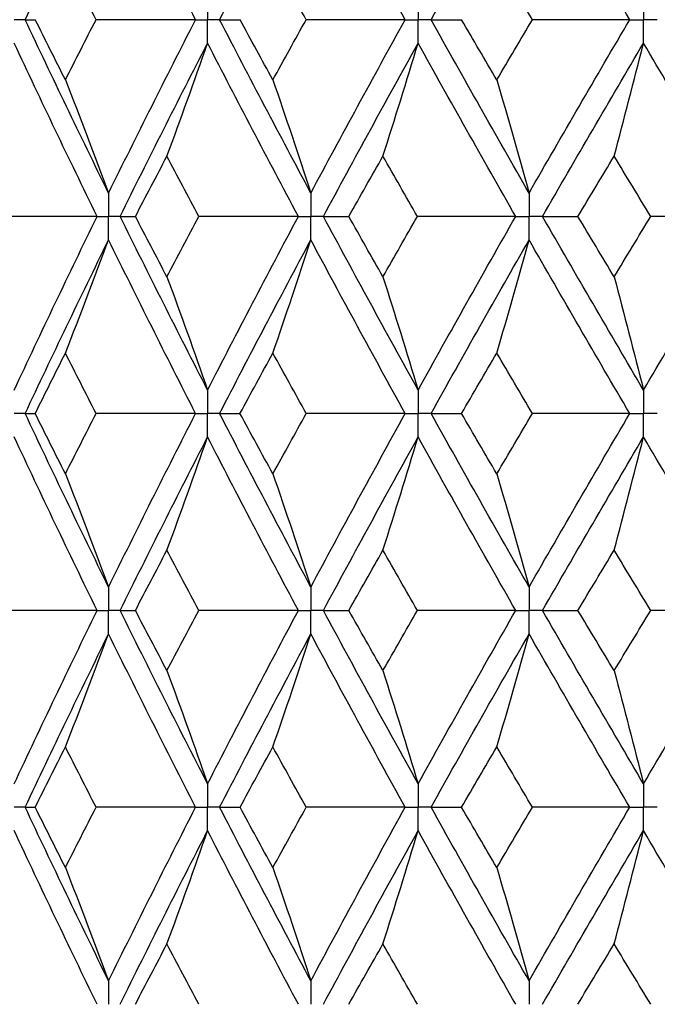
# Paper-space layout '_Front' of a CAD drawing. Header units: millimetres. Extents: x -25 to 25, y -1 to 320.
# Tile 11 of 52: x -13.57 to -8.63, y 20.2 to 27.82. Entities that reach past the tile are written whole.
import ezdxf

# ---------------------------------------------------------------- set-up
doc = ezdxf.new("R2010")
doc.units = ezdxf.units.MM

psp = doc.layouts.new('_Front')

# ---------------------------------------------------------------- linework, layer by layer
at = {"color": 7, "linetype": 'Continuous', "lineweight": 25}
for points in [[(-13.5269, 27.8243), (-13.3164, 28.2718), (-13.1009, 28.7201), (-12.8809, 29.1685)], [(-12.2075, 27.8243), (-12.4363, 28.2718), (-12.6609, 28.7201), (-12.8809, 29.1685)], [(-12.0211, 27.8243), (-11.79, 28.2718), (-11.5545, 28.7201), (-11.315, 29.1685)], [(-10.5847, 27.8243), (-10.8319, 28.2718), (-11.0754, 28.7201), (-11.315, 29.1685)], [(-10.3837, 27.8243), (-10.1345, 28.2718), (-9.8815, 28.7201), (-9.6251, 29.1685)], [(-8.846, 27.8243), (-9.1089, 28.2718), (-9.3687, 28.7201), (-9.6251, 29.1685)], [(-12.9784, 27.8244), (-13.0579, 27.98), (-13.1369, 28.1357), (-13.2153, 28.2914)], [(-11.3512, 27.8244), (-11.4375, 27.98), (-11.5234, 28.1357), (-11.6088, 28.2914)], [(-9.5996, 27.8244), (-9.6918, 27.98), (-9.7836, 28.1357), (-9.875, 28.2914)], [(-13.5269, 27.8243), (-13.5031, 27.8243), (-13.4771, 27.8243), (-13.4489, 27.8244)], [(-12.8809, 26.4821), (-13.101, 26.93), (-13.3162, 27.3765), (-13.5269, 27.8243)], [(-13.2153, 27.3582), (-13.2937, 27.5136), (-13.3716, 27.6689), (-13.4489, 27.8244)], [(-13.2153, 27.3582), (-13.1369, 27.5136), (-13.0579, 27.6689), (-12.9784, 27.8244)], [(-12.2075, 27.8243), (-12.4644, 27.8243), (-12.7214, 27.8243), (-12.9784, 27.8244)], [(-12.8809, 26.4821), (-12.6608, 26.93), (-12.4364, 27.3765), (-12.2075, 27.8243)], [(-12.0211, 27.8243), (-11.9707, 27.8243), (-11.9181, 27.8243), (-11.8634, 27.8244)], [(-11.315, 26.4821), (-11.5546, 26.93), (-11.7899, 27.3765), (-12.0211, 27.8243)], [(-11.6088, 27.3582), (-11.6941, 27.5136), (-11.779, 27.6689), (-11.8634, 27.8244)], [(-11.6088, 27.3582), (-11.5234, 27.5136), (-11.4375, 27.6689), (-11.3512, 27.8244)], [(-10.5847, 27.8243), (-10.84, 27.8243), (-11.0955, 27.8243), (-11.3512, 27.8244)], [(-11.315, 26.4821), (-11.0754, 26.93), (-10.8321, 27.3765), (-10.5847, 27.8243)], [(-10.3837, 27.8243), (-10.3071, 27.8243), (-10.2286, 27.8243), (-10.1479, 27.8244)], [(-9.6251, 26.4821), (-9.8816, 26.93), (-10.1343, 27.3765), (-10.3837, 27.8243)], [(-9.875, 27.3582), (-9.9664, 27.5136), (-10.0573, 27.6689), (-10.1479, 27.8244)], [(-9.875, 27.3582), (-9.7836, 27.5136), (-9.6918, 27.6689), (-9.5996, 27.8244)], [(-9.6251, 26.4821), (-9.3686, 26.93), (-9.109, 27.3765), (-8.846, 27.8243)], [(-8.846, 27.8243), (-9.0968, 27.8243), (-9.348, 27.8243), (-9.5996, 27.8244)], [(-12.9697, 26.3008), (-13.1886, 26.7488), (-13.4026, 27.1953), (-13.6119, 27.643)], [(-12.7916, 26.3008), (-12.5702, 26.7488), (-12.3446, 27.1953), (-12.1145, 27.643)], [(-12.4291, 26.7671), (-12.3221, 27.0572), (-12.2173, 27.3491), (-12.1145, 27.643)], [(-11.4117, 26.3008), (-11.6502, 26.7488), (-11.8844, 27.1953), (-12.1145, 27.643)], [(-11.2178, 26.3008), (-10.9771, 26.7488), (-10.7327, 27.1953), (-10.4844, 27.643)], [(-10.7566, 26.7671), (-10.6641, 27.0572), (-10.5733, 27.3491), (-10.4844, 27.643)], [(-9.7287, 26.3008), (-9.9843, 26.7488), (-10.2361, 27.1953), (-10.4844, 27.643)], [(-9.5211, 26.3008), (-9.2637, 26.7488), (-9.0032, 27.1953), (-8.7394, 27.643)], [(-8.9663, 26.7671), (-8.8892, 27.0572), (-8.8135, 27.3491), (-8.7394, 27.643)], [(-7.9391, 26.3008), (-8.2089, 26.7488), (-8.4756, 27.1953), (-8.7394, 27.643)], [(-13.2153, 27.3582), (-13.1016, 27.0681), (-12.9901, 26.7761), (-12.8809, 26.4821)], [(-11.6088, 27.3582), (-11.5089, 27.0681), (-11.4109, 26.7761), (-11.315, 26.4821)], [(-9.875, 27.3582), (-9.79, 27.0681), (-9.7067, 26.7761), (-9.6251, 26.4821)], [(-12.6736, 26.3007), (-12.5926, 26.4563), (-12.5111, 26.6118), (-12.4291, 26.7671)], [(-12.1814, 26.3007), (-12.2645, 26.4563), (-12.3471, 26.6118), (-12.4291, 26.7671)], [(-11.0208, 26.3007), (-10.9332, 26.4563), (-10.8451, 26.6118), (-10.7566, 26.7671)], [(-10.4897, 26.3007), (-10.5791, 26.4563), (-10.6681, 26.6118), (-10.7566, 26.7671)], [(-9.2473, 26.3007), (-9.154, 26.4563), (-9.0603, 26.6118), (-8.9663, 26.7671)], [(-8.683, 26.3007), (-8.7779, 26.4563), (-8.8723, 26.6118), (-8.9663, 26.7671)], [(-12.9697, 26.3008), (-13.2265, 26.3008), (-13.4831, 26.3007), (-13.7397, 26.3007)], [(-13.6119, 24.9563), (-13.4026, 25.4046), (-13.1884, 25.853), (-12.9697, 26.3008)], [(-12.7916, 26.3008), (-12.7544, 26.3008), (-12.715, 26.3007), (-12.6736, 26.3007)], [(-12.1145, 24.9563), (-12.3446, 25.4046), (-12.5704, 25.853), (-12.7916, 26.3008)], [(-12.4291, 25.8335), (-12.5111, 25.9892), (-12.5926, 26.145), (-12.6736, 26.3007)], [(-12.4291, 25.8335), (-12.347, 25.9892), (-12.2645, 26.145), (-12.1814, 26.3007)], [(-11.4117, 26.3008), (-11.6682, 26.3008), (-11.9247, 26.3007), (-12.1814, 26.3007)], [(-12.1145, 24.9563), (-11.8844, 25.4046), (-11.6501, 25.853), (-11.4117, 26.3008)], [(-11.2178, 26.3008), (-11.1542, 26.3008), (-11.0886, 26.3007), (-11.0208, 26.3007)], [(-10.4844, 24.9563), (-10.7327, 25.4046), (-10.9773, 25.853), (-11.2178, 26.3008)], [(-10.7566, 25.8335), (-10.8452, 25.9892), (-10.9332, 26.145), (-11.0208, 26.3007)], [(-10.7566, 25.8335), (-10.6681, 25.9892), (-10.5791, 26.145), (-10.4897, 26.3007)], [(-9.7287, 26.3008), (-9.982, 26.3008), (-10.2357, 26.3007), (-10.4897, 26.3007)], [(-10.4844, 24.9563), (-10.2361, 25.4046), (-9.9841, 25.853), (-9.7287, 26.3008)], [(-9.5211, 26.3008), (-9.4319, 26.3008), (-9.3406, 26.3007), (-9.2473, 26.3007)], [(-8.7394, 24.9563), (-9.0032, 25.4046), (-9.2639, 25.853), (-9.5211, 26.3008)], [(-8.9663, 25.8335), (-9.0604, 25.9892), (-9.154, 26.145), (-9.2473, 26.3007)], [(-8.9663, 25.8335), (-8.8723, 25.9892), (-8.7778, 26.145), (-8.683, 26.3007)], [(-8.7394, 24.9563), (-8.4756, 25.4046), (-8.2087, 25.853), (-7.9391, 26.3008)], [(-7.9391, 26.3008), (-8.1865, 26.3008), (-8.4345, 26.3007), (-8.683, 26.3007)], [(-13.5269, 24.7748), (-13.3163, 25.2232), (-13.1008, 25.6716), (-12.8809, 26.1194)], [(-13.2153, 25.2425), (-13.1017, 25.533), (-12.9902, 25.8253), (-12.8809, 26.1194)], [(-12.2074, 24.7748), (-12.4363, 25.2232), (-12.661, 25.6716), (-12.8809, 26.1194)], [(-12.0212, 24.7748), (-11.7899, 25.2232), (-11.5544, 25.6716), (-11.315, 26.1194)], [(-11.6088, 25.2425), (-11.5089, 25.533), (-11.411, 25.8253), (-11.315, 26.1194)], [(-10.5847, 24.7748), (-10.832, 25.2232), (-11.0755, 25.6716), (-11.315, 26.1194)], [(-10.3837, 24.7748), (-10.1344, 25.2232), (-9.8814, 25.6716), (-9.6251, 26.1194)], [(-9.875, 25.2425), (-9.7901, 25.533), (-9.7068, 25.8253), (-9.6251, 26.1194)], [(-8.846, 24.7748), (-9.109, 25.2232), (-9.3688, 25.6716), (-9.6251, 26.1194)], [(-12.4291, 25.8335), (-12.3222, 25.5429), (-12.2173, 25.2505), (-12.1145, 24.9563)], [(-10.7566, 25.8335), (-10.6641, 25.5429), (-10.5734, 25.2505), (-10.4844, 24.9563)], [(-8.9663, 25.8335), (-8.8892, 25.5429), (-8.8135, 25.2505), (-8.7394, 24.9563)], [(-13.4491, 24.7748), (-13.3717, 24.9307), (-13.2938, 25.0866), (-13.2153, 25.2425)], [(-12.9782, 24.7748), (-13.0578, 24.9307), (-13.1368, 25.0866), (-13.2153, 25.2425)], [(-11.8636, 24.7748), (-11.7792, 24.9307), (-11.6942, 25.0866), (-11.6088, 25.2425)], [(-11.3509, 24.7748), (-11.4374, 24.9307), (-11.5233, 25.0866), (-11.6088, 25.2425)], [(-10.1481, 24.7748), (-10.0575, 24.9307), (-9.9665, 25.0866), (-9.875, 25.2425)], [(-9.5993, 24.7748), (-9.6916, 24.9307), (-9.7835, 25.0866), (-9.875, 25.2425)], [(-13.5269, 24.7748), (-13.5032, 24.7748), (-13.4772, 24.7748), (-13.4491, 24.7748)], [(-12.8809, 23.4307), (-13.1008, 23.8781), (-13.3162, 24.3264), (-13.5269, 24.7748)], [(-13.2153, 24.3073), (-13.2938, 24.4631), (-13.3717, 24.6189), (-13.4491, 24.7748)], [(-13.2153, 24.3073), (-13.1368, 24.4631), (-13.0578, 24.6189), (-12.9782, 24.7748)], [(-12.2074, 24.7748), (-12.4643, 24.7748), (-12.7212, 24.7748), (-12.9782, 24.7748)], [(-12.8809, 23.4307), (-12.661, 23.8781), (-12.4364, 24.3264), (-12.2074, 24.7748)], [(-12.0212, 24.7748), (-11.9708, 24.7748), (-11.9183, 24.7748), (-11.8636, 24.7748)], [(-11.315, 23.4307), (-11.5544, 23.8781), (-11.7899, 24.3264), (-12.0212, 24.7748)], [(-11.6088, 24.3073), (-11.6942, 24.4631), (-11.7792, 24.6189), (-11.8636, 24.7748)], [(-11.6088, 24.3073), (-11.5233, 24.4631), (-11.4374, 24.6189), (-11.3509, 24.7748)], [(-10.5847, 24.7748), (-10.8399, 24.7748), (-11.0953, 24.7748), (-11.3509, 24.7748)], [(-11.315, 23.4307), (-11.0756, 23.8781), (-10.832, 24.3264), (-10.5847, 24.7748)], [(-10.3837, 24.7748), (-10.3073, 24.7748), (-10.2287, 24.7748), (-10.1481, 24.7748)], [(-9.6251, 23.4307), (-9.8813, 23.8781), (-10.1343, 24.3264), (-10.3837, 24.7748)], [(-9.875, 24.3073), (-9.9665, 24.4631), (-10.0575, 24.6189), (-10.1481, 24.7748)], [(-9.875, 24.3073), (-9.7835, 24.4631), (-9.6916, 24.6189), (-9.5993, 24.7748)], [(-9.6251, 23.4307), (-9.3688, 23.8781), (-9.109, 24.3264), (-8.846, 24.7748)], [(-8.846, 24.7748), (-9.0966, 24.7748), (-9.3478, 24.7748), (-9.5993, 24.7748)], [(-12.9697, 23.2494), (-13.1884, 23.6967), (-13.4026, 24.1449), (-13.6119, 24.5933)], [(-12.7915, 23.2494), (-12.5704, 23.6967), (-12.3446, 24.1449), (-12.1145, 24.5933)], [(-12.4291, 23.7163), (-12.3222, 24.0067), (-12.2173, 24.2991), (-12.1145, 24.5933)], [(-11.4118, 23.2494), (-11.65, 23.6967), (-11.8844, 24.1449), (-12.1145, 24.5933)], [(-11.2178, 23.2494), (-10.9773, 23.6967), (-10.7327, 24.1449), (-10.4844, 24.5933)], [(-10.7566, 23.7163), (-10.6641, 24.0067), (-10.5733, 24.2991), (-10.4844, 24.5933)], [(-9.7287, 23.2494), (-9.984, 23.6967), (-10.2361, 24.1449), (-10.4844, 24.5933)], [(-9.5211, 23.2494), (-9.2639, 23.6967), (-9.0032, 24.1449), (-8.7394, 24.5933)], [(-8.9663, 23.7163), (-8.8892, 24.0067), (-8.8135, 24.2991), (-8.7394, 24.5933)], [(-7.9391, 23.2494), (-8.2087, 23.6967), (-8.4756, 24.1449), (-8.7394, 24.5933)], [(-13.2153, 24.3073), (-13.1017, 24.0169), (-12.9902, 23.7247), (-12.8809, 23.4307)], [(-11.6088, 24.3073), (-11.5089, 24.0169), (-11.411, 23.7247), (-11.315, 23.4307)], [(-9.875, 24.3073), (-9.7901, 24.0169), (-9.7068, 23.7247), (-9.6251, 23.4307)], [(-12.6734, 23.2495), (-12.5925, 23.405), (-12.5111, 23.5606), (-12.4291, 23.7163)], [(-12.1815, 23.2495), (-12.2646, 23.405), (-12.3471, 23.5606), (-12.4291, 23.7163)], [(-11.0206, 23.2495), (-10.9331, 23.405), (-10.8451, 23.5606), (-10.7566, 23.7163)], [(-10.4898, 23.2495), (-10.5792, 23.405), (-10.6681, 23.5606), (-10.7566, 23.7163)], [(-9.2471, 23.2495), (-9.1539, 23.405), (-9.0603, 23.5606), (-8.9663, 23.7163)], [(-8.6832, 23.2495), (-8.7779, 23.405), (-8.8723, 23.5606), (-8.9663, 23.7163)], [(-12.9697, 23.2494), (-13.2265, 23.2494), (-13.4832, 23.2495), (-13.7398, 23.2495)], [(-13.6119, 21.9071), (-13.4025, 22.3553), (-13.1885, 22.802), (-12.9697, 23.2494)], [(-12.7915, 23.2494), (-12.7543, 23.2494), (-12.715, 23.2495), (-12.6734, 23.2495)], [(-12.1145, 21.9071), (-12.3447, 22.3553), (-12.5703, 22.802), (-12.7915, 23.2494)], [(-12.4291, 22.7835), (-12.5111, 22.939), (-12.5925, 23.0942), (-12.6734, 23.2495)], [(-12.4291, 22.7835), (-12.3471, 22.939), (-12.2646, 23.0942), (-12.1815, 23.2495)], [(-11.4118, 23.2494), (-11.6682, 23.2494), (-11.9248, 23.2495), (-12.1815, 23.2495)], [(-12.1145, 21.9071), (-11.8844, 22.3553), (-11.6501, 22.802), (-11.4118, 23.2494)], [(-11.2178, 23.2494), (-11.1542, 23.2494), (-11.0885, 23.2495), (-11.0206, 23.2495)], [(-10.4844, 21.9071), (-10.7328, 22.3553), (-10.9772, 22.802), (-11.2178, 23.2494)], [(-10.7566, 22.7835), (-10.8451, 22.939), (-10.9331, 23.0942), (-11.0206, 23.2495)], [(-10.7566, 22.7835), (-10.6681, 22.939), (-10.5792, 23.0942), (-10.4898, 23.2495)], [(-9.7287, 23.2494), (-9.9821, 23.2494), (-10.2358, 23.2495), (-10.4898, 23.2495)], [(-10.4844, 21.9071), (-10.236, 22.3553), (-9.9842, 22.802), (-9.7287, 23.2494)], [(-9.5211, 23.2494), (-9.4318, 23.2494), (-9.3405, 23.2495), (-9.2471, 23.2495)], [(-8.7394, 21.9071), (-9.0033, 22.3553), (-9.2638, 22.802), (-9.5211, 23.2494)], [(-8.9663, 22.7835), (-9.0603, 22.939), (-9.1539, 23.0942), (-9.2471, 23.2495)], [(-8.9663, 22.7835), (-8.8723, 22.939), (-8.7779, 23.0942), (-8.6832, 23.2495)], [(-8.7394, 21.9071), (-8.4755, 22.3553), (-8.2088, 22.802), (-7.9391, 23.2494)], [(-7.9391, 23.2494), (-8.1866, 23.2494), (-8.4346, 23.2495), (-8.6832, 23.2495)], [(-13.5269, 21.7258), (-13.3162, 22.174), (-13.1009, 22.6208), (-12.8809, 23.0682)], [(-13.2153, 22.1924), (-13.1017, 22.4825), (-12.9902, 22.7744), (-12.8809, 23.0682)], [(-12.2074, 21.7258), (-12.4365, 22.174), (-12.6609, 22.6208), (-12.8809, 23.0682)], [(-12.0211, 21.7258), (-11.7898, 22.174), (-11.5544, 22.6208), (-11.315, 23.0682)], [(-11.6088, 22.1924), (-11.5089, 22.4825), (-11.411, 22.7744), (-11.315, 23.0682)], [(-10.5847, 21.7258), (-10.8321, 22.174), (-11.0755, 22.6208), (-11.315, 23.0682)], [(-10.3837, 21.7258), (-10.1343, 22.174), (-9.8814, 22.6208), (-9.6251, 23.0682)], [(-9.875, 22.1924), (-9.7901, 22.4825), (-9.7067, 22.7744), (-9.6251, 23.0682)], [(-8.846, 21.7258), (-9.1091, 22.174), (-9.3688, 22.6208), (-9.6251, 23.0682)], [(-12.4291, 22.7835), (-12.3221, 22.4933), (-12.2173, 22.2012), (-12.1145, 21.9071)], [(-10.7566, 22.7835), (-10.6641, 22.4933), (-10.5733, 22.2012), (-10.4844, 21.9071)], [(-8.9663, 22.7835), (-8.8892, 22.4933), (-8.8135, 22.2012), (-8.7394, 21.9071)], [(-13.449, 21.7257), (-13.3717, 21.8814), (-13.2938, 22.037), (-13.2153, 22.1924)], [(-12.9783, 21.7257), (-13.0579, 21.8814), (-13.1369, 22.037), (-13.2153, 22.1924)], [(-11.8635, 21.7257), (-11.7791, 21.8814), (-11.6941, 22.037), (-11.6088, 22.1924)], [(-11.351, 21.7257), (-11.4375, 21.8814), (-11.5234, 22.037), (-11.6088, 22.1924)], [(-10.148, 21.7257), (-10.0574, 21.8814), (-9.9664, 22.037), (-9.875, 22.1924)], [(-9.5995, 21.7257), (-9.6917, 21.8814), (-9.7836, 22.037), (-9.875, 22.1924)], [(-12.8809, 20.3811), (-13.1009, 20.8294), (-13.3163, 21.2778), (-13.5269, 21.7258)], [(-13.5269, 21.7258), (-13.5031, 21.7258), (-13.4771, 21.7257), (-13.449, 21.7257)], [(-13.2153, 21.2583), (-13.2938, 21.4141), (-13.3717, 21.5699), (-13.449, 21.7257)], [(-13.2153, 21.2583), (-13.1369, 21.4141), (-13.0578, 21.5699), (-12.9783, 21.7257)], [(-12.2074, 21.7258), (-12.4644, 21.7258), (-12.7213, 21.7257), (-12.9783, 21.7257)], [(-12.8809, 20.3811), (-12.6609, 20.8294), (-12.4363, 21.2778), (-12.2074, 21.7258)], [(-11.315, 20.3811), (-11.5545, 20.8294), (-11.79, 21.2778), (-12.0211, 21.7258)], [(-12.0211, 21.7258), (-11.9707, 21.7258), (-11.9182, 21.7257), (-11.8635, 21.7257)], [(-11.6088, 21.2583), (-11.6942, 21.4141), (-11.7791, 21.5699), (-11.8635, 21.7257)], [(-11.6088, 21.2583), (-11.5233, 21.4141), (-11.4374, 21.5699), (-11.351, 21.7257)], [(-10.5847, 21.7258), (-10.8399, 21.7258), (-11.0954, 21.7257), (-11.351, 21.7257)], [(-11.315, 20.3811), (-11.0755, 20.8294), (-10.8319, 21.2778), (-10.5847, 21.7258)], [(-9.6251, 20.3811), (-9.8815, 20.8294), (-10.1345, 21.2778), (-10.3837, 21.7258)], [(-10.3837, 21.7258), (-10.3072, 21.7258), (-10.2286, 21.7257), (-10.148, 21.7257)], [(-9.875, 21.2583), (-9.9664, 21.4141), (-10.0574, 21.5699), (-10.148, 21.7257)], [(-9.875, 21.2583), (-9.7836, 21.4141), (-9.6917, 21.5699), (-9.5995, 21.7257)], [(-9.6251, 20.3811), (-9.3687, 20.8294), (-9.1089, 21.2778), (-8.846, 21.7258)], [(-8.846, 21.7258), (-9.0967, 21.7258), (-9.3479, 21.7257), (-9.5995, 21.7257)], [(-12.9697, 20.1996), (-13.1885, 20.6479), (-13.4026, 21.0964), (-13.6119, 21.5444)], [(-12.7916, 20.1996), (-12.5703, 20.6479), (-12.3445, 21.0964), (-12.1145, 21.5444)], [(-12.4291, 20.6673), (-12.3222, 20.9578), (-12.2173, 21.2502), (-12.1145, 21.5444)], [(-11.4117, 20.1996), (-11.6501, 20.6479), (-11.8845, 21.0964), (-12.1145, 21.5444)], [(-11.2178, 20.1996), (-10.9772, 20.6479), (-10.7326, 21.0964), (-10.4844, 21.5444)], [(-10.7566, 20.6673), (-10.6641, 20.9578), (-10.5734, 21.2502), (-10.4844, 21.5444)], [(-9.7287, 20.1996), (-9.9841, 20.6479), (-10.2362, 21.0964), (-10.4844, 21.5444)], [(-9.5211, 20.1996), (-9.2638, 20.6479), (-9.0031, 21.0964), (-8.7394, 21.5444)], [(-8.9663, 20.6673), (-8.8892, 20.9578), (-8.8136, 21.2502), (-8.7394, 21.5444)], [(-7.9391, 20.1996), (-8.2088, 20.6479), (-8.4757, 21.0964), (-8.7394, 21.5444)], [(-13.2153, 21.2583), (-13.1017, 20.9677), (-12.9902, 20.6753), (-12.8809, 20.3811)], [(-11.6088, 21.2583), (-11.5089, 20.9677), (-11.411, 20.6753), (-11.315, 20.3811)], [(-9.875, 21.2583), (-9.7901, 20.9677), (-9.7068, 20.6753), (-9.6251, 20.3811)], [(-12.6737, 20.1996), (-12.5927, 20.3555), (-12.5112, 20.5114), (-12.4291, 20.6673)], [(-12.1812, 20.1996), (-12.2644, 20.3555), (-12.347, 20.5114), (-12.4291, 20.6673)], [(-11.021, 20.1996), (-10.9333, 20.3555), (-10.8452, 20.5114), (-10.7566, 20.6673)], [(-10.4895, 20.1996), (-10.579, 20.3555), (-10.668, 20.5114), (-10.7566, 20.6673)], [(-9.2475, 20.1996), (-9.1541, 20.3555), (-9.0604, 20.5114), (-8.9663, 20.6673)], [(-8.6829, 20.1996), (-8.7777, 20.3555), (-8.8722, 20.5114), (-8.9663, 20.6673)]]:
    psp.add_open_spline(points, degree=3, dxfattribs=at)
for points, knots in [([(-12.1145, 28.0056), (-12.1145, 27.9567), (-12.1144, 27.9078), (-12.1144, 27.8589), (-12.1144, 27.8474), (-12.1144, 27.8358), (-12.1144, 27.8243)], [0, 0, 0, 0, 0.0001466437, 0.0001466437, 0.0001466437, 0.000181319, 0.000181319, 0.000181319, 0.000181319]), ([(-10.4844, 28.0056), (-10.4843, 27.9567), (-10.4843, 27.9078), (-10.4843, 27.8589), (-10.4843, 27.8474), (-10.4843, 27.8358), (-10.4843, 27.8243)], [0, 0, 0, 0, 0.0001466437, 0.0001466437, 0.0001466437, 0.000181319, 0.000181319, 0.000181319, 0.000181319]), ([(-8.7394, 28.0056), (-8.7394, 27.9567), (-8.7393, 27.9078), (-8.7393, 27.8589), (-8.7393, 27.8474), (-8.7393, 27.8358), (-8.7393, 27.8243)], [0, 0, 0, 0, 0.0001466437, 0.0001466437, 0.0001466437, 0.000181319, 0.000181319, 0.000181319, 0.000181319]), ([(-13.5269, 27.8243), (-13.547, 27.8243), (-13.5672, 27.8243), (-13.5873, 27.8243), (-13.5955, 27.8243), (-13.6036, 27.8243), (-13.6118, 27.8243)], [0, 0, 0, 0, 0.0000852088, 0.0000852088, 0.0000852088, 0.0001198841, 0.0001198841, 0.0001198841, 0.0001198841]), ([(-12.2075, 27.8243), (-12.1854, 27.8243), (-12.1634, 27.8243), (-12.1414, 27.8243), (-12.1324, 27.8243), (-12.1234, 27.8243), (-12.1144, 27.8243)], [0, 0, 0, 0, 0.0000852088, 0.0000852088, 0.0000852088, 0.0001198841, 0.0001198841, 0.0001198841, 0.0001198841]), ([(-12.1145, 27.643), (-12.1145, 27.6919), (-12.1144, 27.7407), (-12.1144, 27.7896), (-12.1144, 27.8012), (-12.1144, 27.8127), (-12.1144, 27.8243)], [0, 0, 0, 0, 0.000146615, 0.000146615, 0.000146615, 0.0001812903, 0.0001812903, 0.0001812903, 0.0001812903]), ([(-12.0211, 27.8243), (-12.0433, 27.8243), (-12.0654, 27.8243), (-12.0875, 27.8243), (-12.0964, 27.8243), (-12.1054, 27.8243), (-12.1144, 27.8243)], [0, 0, 0, 0, 0.0000852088, 0.0000852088, 0.0000852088, 0.0001198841, 0.0001198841, 0.0001198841, 0.0001198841]), ([(-10.5847, 27.8243), (-10.561, 27.8243), (-10.5372, 27.8243), (-10.5134, 27.8243), (-10.5037, 27.8243), (-10.494, 27.8243), (-10.4843, 27.8243)], [0, 0, 0, 0, 0.0000852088, 0.0000852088, 0.0000852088, 0.0001198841, 0.0001198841, 0.0001198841, 0.0001198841]), ([(-10.4844, 27.643), (-10.4843, 27.6919), (-10.4843, 27.7407), (-10.4843, 27.7896), (-10.4843, 27.8012), (-10.4843, 27.8127), (-10.4843, 27.8243)], [0, 0, 0, 0, 0.000146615, 0.000146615, 0.000146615, 0.0001812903, 0.0001812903, 0.0001812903, 0.0001812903]), ([(-10.3837, 27.8243), (-10.4075, 27.8243), (-10.4314, 27.8243), (-10.4552, 27.8243), (-10.4649, 27.8243), (-10.4746, 27.8243), (-10.4843, 27.8243)], [0, 0, 0, 0, 0.0000852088, 0.0000852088, 0.0000852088, 0.0001198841, 0.0001198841, 0.0001198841, 0.0001198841]), ([(-8.846, 27.8243), (-8.8208, 27.8243), (-8.7955, 27.8243), (-8.7702, 27.8243), (-8.7599, 27.8243), (-8.7496, 27.8243), (-8.7393, 27.8243)], [0, 0, 0, 0, 0.0000852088, 0.0000852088, 0.0000852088, 0.0001198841, 0.0001198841, 0.0001198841, 0.0001198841]), ([(-8.7394, 27.643), (-8.7394, 27.6919), (-8.7393, 27.7407), (-8.7393, 27.7896), (-8.7393, 27.8012), (-8.7393, 27.8127), (-8.7393, 27.8243)], [0, 0, 0, 0, 0.000146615, 0.000146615, 0.000146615, 0.0001812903, 0.0001812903, 0.0001812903, 0.0001812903]), ([(-8.6324, 27.8243), (-8.6578, 27.8243), (-8.6831, 27.8243), (-8.7084, 27.8243), (-8.7187, 27.8243), (-8.729, 27.8243), (-8.7393, 27.8243)], [0, 0, 0, 0, 0.0000852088, 0.0000852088, 0.0000852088, 0.0001198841, 0.0001198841, 0.0001198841, 0.0001198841]), ([(-12.8809, 26.4821), (-12.8808, 26.4332), (-12.8808, 26.3843), (-12.8808, 26.3355), (-12.8808, 26.3239), (-12.8808, 26.3123), (-12.8808, 26.3008)], [0, 0, 0, 0, 0.0001466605, 0.0001466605, 0.0001466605, 0.0001813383, 0.0001813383, 0.0001813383, 0.0001813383]), ([(-11.315, 26.4821), (-11.3149, 26.4332), (-11.3149, 26.3843), (-11.3149, 26.3355), (-11.3149, 26.3239), (-11.3149, 26.3123), (-11.3149, 26.3008)], [0, 0, 0, 0, 0.0001466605, 0.0001466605, 0.0001466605, 0.0001813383, 0.0001813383, 0.0001813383, 0.0001813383]), ([(-9.6251, 26.4821), (-9.625, 26.4332), (-9.625, 26.3843), (-9.625, 26.3355), (-9.625, 26.3239), (-9.625, 26.3123), (-9.625, 26.3008)], [0, 0, 0, 0, 0.0001466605, 0.0001466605, 0.0001466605, 0.0001813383, 0.0001813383, 0.0001813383, 0.0001813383]), ([(-12.9697, 26.3008), (-12.9487, 26.3008), (-12.9276, 26.3008), (-12.9065, 26.3008), (-12.8979, 26.3008), (-12.8894, 26.3008), (-12.8808, 26.3008)], [0, 0, 0, 0, 0.0000851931, 0.0000851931, 0.0000851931, 0.0001198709, 0.0001198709, 0.0001198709, 0.0001198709]), ([(-12.8809, 26.1194), (-12.8808, 26.1683), (-12.8808, 26.2172), (-12.8808, 26.2661), (-12.8808, 26.2777), (-12.8808, 26.2892), (-12.8808, 26.3008)], [0, 0, 0, 0, 0.0001466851, 0.0001466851, 0.0001466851, 0.0001813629, 0.0001813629, 0.0001813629, 0.0001813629]), ([(-12.7916, 26.3008), (-12.8127, 26.3008), (-12.8339, 26.3008), (-12.855, 26.3008), (-12.8636, 26.3008), (-12.8722, 26.3008), (-12.8808, 26.3008)], [0, 0, 0, 0, 0.0000851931, 0.0000851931, 0.0000851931, 0.0001198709, 0.0001198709, 0.0001198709, 0.0001198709]), ([(-11.4117, 26.3008), (-11.3888, 26.3008), (-11.3659, 26.3008), (-11.3429, 26.3008), (-11.3336, 26.3008), (-11.3242, 26.3008), (-11.3149, 26.3008)], [0, 0, 0, 0, 0.0000851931, 0.0000851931, 0.0000851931, 0.0001198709, 0.0001198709, 0.0001198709, 0.0001198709]), ([(-11.315, 26.1194), (-11.3149, 26.1683), (-11.3149, 26.2172), (-11.3149, 26.2661), (-11.3149, 26.2777), (-11.3149, 26.2892), (-11.3149, 26.3008)], [0, 0, 0, 0, 0.0001466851, 0.0001466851, 0.0001466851, 0.0001813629, 0.0001813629, 0.0001813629, 0.0001813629]), ([(-11.2178, 26.3008), (-11.2408, 26.3008), (-11.2638, 26.3008), (-11.2868, 26.3008), (-11.2962, 26.3008), (-11.3055, 26.3008), (-11.3149, 26.3008)], [0, 0, 0, 0, 0.0000851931, 0.0000851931, 0.0000851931, 0.0001198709, 0.0001198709, 0.0001198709, 0.0001198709]), ([(-9.7287, 26.3008), (-9.7042, 26.3008), (-9.6796, 26.3008), (-9.655, 26.3008), (-9.645, 26.3008), (-9.635, 26.3008), (-9.625, 26.3008)], [0, 0, 0, 0, 0.0000851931, 0.0000851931, 0.0000851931, 0.0001198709, 0.0001198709, 0.0001198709, 0.0001198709]), ([(-9.6251, 26.1194), (-9.625, 26.1683), (-9.625, 26.2172), (-9.625, 26.2661), (-9.625, 26.2777), (-9.625, 26.2892), (-9.625, 26.3008)], [0, 0, 0, 0, 0.0001466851, 0.0001466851, 0.0001466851, 0.0001813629, 0.0001813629, 0.0001813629, 0.0001813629]), ([(-9.5211, 26.3008), (-9.5457, 26.3008), (-9.5704, 26.3008), (-9.595, 26.3008), (-9.605, 26.3008), (-9.615, 26.3008), (-9.625, 26.3008)], [0, 0, 0, 0, 0.0000851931, 0.0000851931, 0.0000851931, 0.0001198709, 0.0001198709, 0.0001198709, 0.0001198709]), ([(-12.1145, 24.9563), (-12.1145, 24.9073), (-12.1144, 24.8584), (-12.1144, 24.8095), (-12.1144, 24.7979), (-12.1144, 24.7864), (-12.1144, 24.7748)], [0, 0, 0, 0, 0.0001467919, 0.0001467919, 0.0001467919, 0.0001814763, 0.0001814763, 0.0001814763, 0.0001814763]), ([(-10.4844, 24.9563), (-10.4843, 24.9073), (-10.4843, 24.8584), (-10.4843, 24.8095), (-10.4843, 24.7979), (-10.4843, 24.7864), (-10.4843, 24.7748)], [0, 0, 0, 0, 0.0001467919, 0.0001467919, 0.0001467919, 0.0001814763, 0.0001814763, 0.0001814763, 0.0001814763]), ([(-8.7394, 24.9563), (-8.7394, 24.9073), (-8.7393, 24.8584), (-8.7393, 24.8095), (-8.7393, 24.7979), (-8.7393, 24.7864), (-8.7393, 24.7748)], [0, 0, 0, 0, 0.0001467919, 0.0001467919, 0.0001467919, 0.0001814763, 0.0001814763, 0.0001814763, 0.0001814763]), ([(-13.5269, 24.7748), (-13.5471, 24.7748), (-13.5672, 24.7748), (-13.5873, 24.7748), (-13.5955, 24.7748), (-13.6036, 24.7748), (-13.6118, 24.7748)], [0, 0, 0, 0, 0.0000851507, 0.0000851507, 0.0000851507, 0.0001198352, 0.0001198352, 0.0001198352, 0.0001198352]), ([(-12.2074, 24.7748), (-12.1854, 24.7748), (-12.1634, 24.7748), (-12.1414, 24.7748), (-12.1324, 24.7748), (-12.1234, 24.7748), (-12.1144, 24.7748)], [0, 0, 0, 0, 0.0000851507, 0.0000851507, 0.0000851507, 0.0001198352, 0.0001198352, 0.0001198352, 0.0001198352]), ([(-12.1145, 24.5933), (-12.1145, 24.6423), (-12.1144, 24.6912), (-12.1144, 24.7401), (-12.1144, 24.7517), (-12.1144, 24.7632), (-12.1144, 24.7748)], [0, 0, 0, 0, 0.0001467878, 0.0001467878, 0.0001467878, 0.0001814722, 0.0001814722, 0.0001814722, 0.0001814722]), ([(-12.0212, 24.7748), (-12.0433, 24.7748), (-12.0654, 24.7748), (-12.0875, 24.7748), (-12.0964, 24.7748), (-12.1054, 24.7748), (-12.1144, 24.7748)], [0, 0, 0, 0, 0.0000851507, 0.0000851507, 0.0000851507, 0.0001198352, 0.0001198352, 0.0001198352, 0.0001198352]), ([(-10.5847, 24.7748), (-10.5609, 24.7748), (-10.5372, 24.7748), (-10.5134, 24.7748), (-10.5037, 24.7748), (-10.494, 24.7748), (-10.4843, 24.7748)], [0, 0, 0, 0, 0.0000851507, 0.0000851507, 0.0000851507, 0.0001198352, 0.0001198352, 0.0001198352, 0.0001198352]), ([(-10.4844, 24.5933), (-10.4843, 24.6423), (-10.4843, 24.6912), (-10.4843, 24.7401), (-10.4843, 24.7517), (-10.4843, 24.7632), (-10.4843, 24.7748)], [0, 0, 0, 0, 0.0001467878, 0.0001467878, 0.0001467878, 0.0001814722, 0.0001814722, 0.0001814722, 0.0001814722]), ([(-10.3837, 24.7748), (-10.4075, 24.7748), (-10.4314, 24.7748), (-10.4552, 24.7748), (-10.4649, 24.7748), (-10.4746, 24.7748), (-10.4843, 24.7748)], [0, 0, 0, 0, 0.0000851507, 0.0000851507, 0.0000851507, 0.0001198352, 0.0001198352, 0.0001198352, 0.0001198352]), ([(-8.846, 24.7748), (-8.8208, 24.7748), (-8.7955, 24.7748), (-8.7702, 24.7748), (-8.7599, 24.7748), (-8.7496, 24.7748), (-8.7393, 24.7748)], [0, 0, 0, 0, 0.0000851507, 0.0000851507, 0.0000851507, 0.0001198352, 0.0001198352, 0.0001198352, 0.0001198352]), ([(-8.7394, 24.5933), (-8.7394, 24.6423), (-8.7393, 24.6912), (-8.7393, 24.7401), (-8.7393, 24.7517), (-8.7393, 24.7632), (-8.7393, 24.7748)], [0, 0, 0, 0, 0.0001467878, 0.0001467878, 0.0001467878, 0.0001814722, 0.0001814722, 0.0001814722, 0.0001814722]), ([(-8.6325, 24.7748), (-8.6578, 24.7748), (-8.6831, 24.7748), (-8.7084, 24.7748), (-8.7187, 24.7748), (-8.729, 24.7748), (-8.7393, 24.7748)], [0, 0, 0, 0, 0.0000851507, 0.0000851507, 0.0000851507, 0.0001198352, 0.0001198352, 0.0001198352, 0.0001198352]), ([(-12.8809, 23.4307), (-12.8808, 23.3818), (-12.8808, 23.333), (-12.8808, 23.2841), (-12.8808, 23.2725), (-12.8808, 23.261), (-12.8808, 23.2494)], [0, 0, 0, 0, 0.0001465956, 0.0001465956, 0.0001465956, 0.0001812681, 0.0001812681, 0.0001812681, 0.0001812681]), ([(-11.315, 23.4307), (-11.3149, 23.3818), (-11.3149, 23.333), (-11.3149, 23.2841), (-11.3149, 23.2725), (-11.3149, 23.261), (-11.3149, 23.2494)], [0, 0, 0, 0, 0.0001465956, 0.0001465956, 0.0001465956, 0.0001812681, 0.0001812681, 0.0001812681, 0.0001812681]), ([(-9.6251, 23.4307), (-9.625, 23.3818), (-9.625, 23.333), (-9.625, 23.2841), (-9.625, 23.2725), (-9.625, 23.261), (-9.625, 23.2494)], [0, 0, 0, 0, 0.0001465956, 0.0001465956, 0.0001465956, 0.0001812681, 0.0001812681, 0.0001812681, 0.0001812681]), ([(-12.9697, 23.2494), (-12.9487, 23.2494), (-12.9276, 23.2494), (-12.9065, 23.2494), (-12.8979, 23.2494), (-12.8894, 23.2494), (-12.8808, 23.2494)], [0, 0, 0, 0, 0.000085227, 0.000085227, 0.000085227, 0.0001198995, 0.0001198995, 0.0001198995, 0.0001198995]), ([(-12.8809, 23.0682), (-12.8808, 23.117), (-12.8808, 23.1659), (-12.8808, 23.2147), (-12.8808, 23.2263), (-12.8808, 23.2379), (-12.8808, 23.2494)], [0, 0, 0, 0, 0.0001465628, 0.0001465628, 0.0001465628, 0.0001812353, 0.0001812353, 0.0001812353, 0.0001812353]), ([(-12.7915, 23.2494), (-12.8127, 23.2494), (-12.8339, 23.2494), (-12.855, 23.2494), (-12.8636, 23.2494), (-12.8722, 23.2494), (-12.8808, 23.2494)], [0, 0, 0, 0, 0.000085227, 0.000085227, 0.000085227, 0.0001198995, 0.0001198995, 0.0001198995, 0.0001198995]), ([(-11.4118, 23.2494), (-11.3888, 23.2494), (-11.3659, 23.2494), (-11.3429, 23.2494), (-11.3336, 23.2494), (-11.3242, 23.2494), (-11.3149, 23.2494)], [0, 0, 0, 0, 0.000085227, 0.000085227, 0.000085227, 0.0001198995, 0.0001198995, 0.0001198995, 0.0001198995]), ([(-11.315, 23.0682), (-11.3149, 23.117), (-11.3149, 23.1659), (-11.3149, 23.2147), (-11.3149, 23.2263), (-11.3149, 23.2379), (-11.3149, 23.2494)], [0, 0, 0, 0, 0.0001465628, 0.0001465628, 0.0001465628, 0.0001812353, 0.0001812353, 0.0001812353, 0.0001812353]), ([(-11.2178, 23.2494), (-11.2408, 23.2494), (-11.2638, 23.2494), (-11.2868, 23.2494), (-11.2962, 23.2494), (-11.3055, 23.2494), (-11.3149, 23.2494)], [0, 0, 0, 0, 0.000085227, 0.000085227, 0.000085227, 0.0001198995, 0.0001198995, 0.0001198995, 0.0001198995]), ([(-9.7287, 23.2494), (-9.7042, 23.2494), (-9.6796, 23.2494), (-9.655, 23.2494), (-9.645, 23.2494), (-9.635, 23.2494), (-9.625, 23.2494)], [0, 0, 0, 0, 0.000085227, 0.000085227, 0.000085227, 0.0001198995, 0.0001198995, 0.0001198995, 0.0001198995]), ([(-9.6251, 23.0682), (-9.625, 23.117), (-9.625, 23.1659), (-9.625, 23.2147), (-9.625, 23.2263), (-9.625, 23.2379), (-9.625, 23.2494)], [0, 0, 0, 0, 0.0001465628, 0.0001465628, 0.0001465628, 0.0001812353, 0.0001812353, 0.0001812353, 0.0001812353]), ([(-9.5211, 23.2494), (-9.5457, 23.2494), (-9.5703, 23.2494), (-9.595, 23.2494), (-9.605, 23.2494), (-9.615, 23.2494), (-9.625, 23.2494)], [0, 0, 0, 0, 0.000085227, 0.000085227, 0.000085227, 0.0001198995, 0.0001198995, 0.0001198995, 0.0001198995]), ([(-12.1145, 21.9071), (-12.1145, 21.8582), (-12.1144, 21.8093), (-12.1144, 21.7604), (-12.1144, 21.7489), (-12.1144, 21.7373), (-12.1144, 21.7258)], [0, 0, 0, 0, 0.0001466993, 0.0001466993, 0.0001466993, 0.0001813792, 0.0001813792, 0.0001813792, 0.0001813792]), ([(-10.4844, 21.9071), (-10.4843, 21.8582), (-10.4843, 21.8093), (-10.4843, 21.7604), (-10.4843, 21.7489), (-10.4843, 21.7373), (-10.4843, 21.7258)], [0, 0, 0, 0, 0.0001466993, 0.0001466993, 0.0001466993, 0.0001813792, 0.0001813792, 0.0001813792, 0.0001813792]), ([(-8.7394, 21.9071), (-8.7394, 21.8582), (-8.7393, 21.8093), (-8.7393, 21.7604), (-8.7393, 21.7489), (-8.7393, 21.7373), (-8.7393, 21.7258)], [0, 0, 0, 0, 0.0001466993, 0.0001466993, 0.0001466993, 0.0001813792, 0.0001813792, 0.0001813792, 0.0001813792]), ([(-13.5269, 21.7258), (-13.5471, 21.7258), (-13.5672, 21.7258), (-13.5873, 21.7258), (-13.5955, 21.7258), (-13.6036, 21.7258), (-13.6118, 21.7258)], [0, 0, 0, 0, 0.0000851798, 0.0000851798, 0.0000851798, 0.0001198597, 0.0001198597, 0.0001198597, 0.0001198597]), ([(-12.2074, 21.7258), (-12.1854, 21.7258), (-12.1634, 21.7258), (-12.1414, 21.7258), (-12.1324, 21.7258), (-12.1234, 21.7258), (-12.1144, 21.7258)], [0, 0, 0, 0, 0.0000851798, 0.0000851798, 0.0000851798, 0.0001198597, 0.0001198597, 0.0001198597, 0.0001198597]), ([(-12.1145, 21.5444), (-12.1145, 21.5933), (-12.1144, 21.6422), (-12.1144, 21.6911), (-12.1144, 21.7026), (-12.1144, 21.7142), (-12.1144, 21.7258)], [0, 0, 0, 0, 0.0001467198, 0.0001467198, 0.0001467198, 0.0001813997, 0.0001813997, 0.0001813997, 0.0001813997]), ([(-12.0211, 21.7258), (-12.0433, 21.7258), (-12.0654, 21.7258), (-12.0875, 21.7258), (-12.0964, 21.7258), (-12.1054, 21.7258), (-12.1144, 21.7258)], [0, 0, 0, 0, 0.0000851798, 0.0000851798, 0.0000851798, 0.0001198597, 0.0001198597, 0.0001198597, 0.0001198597]), ([(-10.5847, 21.7258), (-10.561, 21.7258), (-10.5372, 21.7258), (-10.5134, 21.7258), (-10.5037, 21.7258), (-10.494, 21.7258), (-10.4843, 21.7258)], [0, 0, 0, 0, 0.0000851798, 0.0000851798, 0.0000851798, 0.0001198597, 0.0001198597, 0.0001198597, 0.0001198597]), ([(-10.4844, 21.5444), (-10.4843, 21.5933), (-10.4843, 21.6422), (-10.4843, 21.6911), (-10.4843, 21.7026), (-10.4843, 21.7142), (-10.4843, 21.7258)], [0, 0, 0, 0, 0.0001467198, 0.0001467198, 0.0001467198, 0.0001813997, 0.0001813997, 0.0001813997, 0.0001813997]), ([(-10.3837, 21.7258), (-10.4075, 21.7258), (-10.4314, 21.7258), (-10.4552, 21.7258), (-10.4649, 21.7258), (-10.4746, 21.7258), (-10.4843, 21.7258)], [0, 0, 0, 0, 0.0000851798, 0.0000851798, 0.0000851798, 0.0001198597, 0.0001198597, 0.0001198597, 0.0001198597]), ([(-8.846, 21.7258), (-8.8208, 21.7258), (-8.7955, 21.7258), (-8.7702, 21.7258), (-8.7599, 21.7258), (-8.7496, 21.7258), (-8.7393, 21.7258)], [0, 0, 0, 0, 0.0000851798, 0.0000851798, 0.0000851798, 0.0001198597, 0.0001198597, 0.0001198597, 0.0001198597]), ([(-8.7394, 21.5444), (-8.7394, 21.5933), (-8.7393, 21.6422), (-8.7393, 21.6911), (-8.7393, 21.7026), (-8.7393, 21.7142), (-8.7393, 21.7258)], [0, 0, 0, 0, 0.0001467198, 0.0001467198, 0.0001467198, 0.0001813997, 0.0001813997, 0.0001813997, 0.0001813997]), ([(-8.6324, 21.7258), (-8.6578, 21.7258), (-8.6831, 21.7258), (-8.7084, 21.7258), (-8.7187, 21.7258), (-8.729, 21.7258), (-8.7393, 21.7258)], [0, 0, 0, 0, 0.0000851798, 0.0000851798, 0.0000851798, 0.0001198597, 0.0001198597, 0.0001198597, 0.0001198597]), ([(-12.8809, 20.3811), (-12.8808, 20.3321), (-12.8808, 20.2832), (-12.8808, 20.2343), (-12.8808, 20.2227), (-12.8808, 20.2112), (-12.8808, 20.1996)], [0, 0, 0, 0, 0.0001467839, 0.0001467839, 0.0001467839, 0.0001814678, 0.0001814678, 0.0001814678, 0.0001814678]), ([(-11.315, 20.3811), (-11.3149, 20.3321), (-11.3149, 20.2832), (-11.3149, 20.2343), (-11.3149, 20.2227), (-11.3149, 20.2112), (-11.3149, 20.1996)], [0, 0, 0, 0, 0.0001467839, 0.0001467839, 0.0001467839, 0.0001814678, 0.0001814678, 0.0001814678, 0.0001814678]), ([(-9.6251, 20.3811), (-9.625, 20.3321), (-9.625, 20.2832), (-9.625, 20.2343), (-9.625, 20.2227), (-9.625, 20.2112), (-9.625, 20.1996)], [0, 0, 0, 0, 0.0001467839, 0.0001467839, 0.0001467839, 0.0001814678, 0.0001814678, 0.0001814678, 0.0001814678])]:
    psp.add_open_spline(points, degree=3, knots=knots, dxfattribs=at)

doc.saveas('drawing.dxf')
